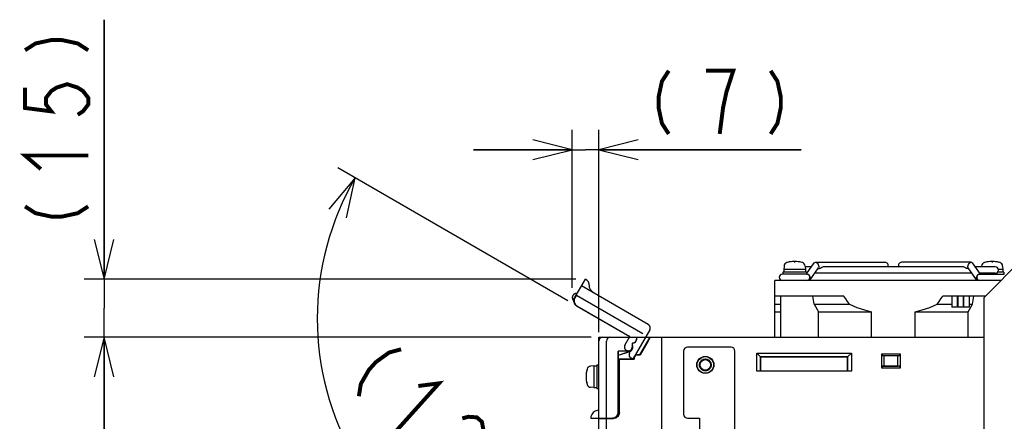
# Model space of a CAD drawing. Extents: x 159 to 2026, y 157 to 1386.
# Tile 29 of 32: x 1467 to 1717, y 995 to 1096. Entities that reach past the tile are written whole.
import ezdxf

# ---------------------------------------------------------------- set-up
doc = ezdxf.new("R2010")
doc.units = 0
doc.header["$LTSCALE"] = 115.5
doc.linetypes.add('HIDDEN', pattern=[0.2, 0.1, -0.1])
doc.linetypes.add('PHANTOM', pattern=[0.8, 0.45, -0.05, 0.1, -0.05, 0.1, -0.05])
doc.layers.get('0').update_dxf_attribs({"linetype": 'CONTINUOUS'})
for name, color, linetype in [('ALL_AXIS', 7, 'CONTINUOUS'), ('ALL_CURVE', 7, 'CONTINUOUS'), ('ALL_DIM', 7, 'CONTINUOUS'), ('ALL_FEATURES', 7, 'CONTINUOUS'), ('DEFAULT_2', 8, 'HIDDEN')]:
    doc.layers.add(name, color=color, linetype=linetype)
doc.dimstyles.get("Standard").update_dxf_attribs({"dimtxt": 2.5, "dimasz": 2.5, "dimexe": 1.25, "dimexo": 0.625, "dimtad": 1, "dimcen": 2.5, "dimazin": 3, "dimtfac": 1, "dimtmove": 0, "dimatfit": 3})

# ---------------------------------------------------------------- blocks, each defined once
blk = doc.blocks.new('_OPEN')
at = {"color": 0, "linetype": 'BYBLOCK'}
for p, q in [((0, 0), (-1, 0.25)), ((-1, -0.25), (0, 0)), ((-1, 0), (0, 0))]:
    blk.add_line(p, q, dxfattribs=at)
blk = doc.blocks.new('*D10')
at = {"layer": 'ALL_DIM', "color": 2, "linetype": 'CONTINUOUS'}
for p, q in [((1607.31, 1028.53), (1607.31, 1068.5)), ((1614, 1017.26), (1614, 1068.5)), ((1607.31, 1063.5), (1582.31, 1063.5)), ((1582.31, 1063.5), (1610.66, 1063.5)), ((1665.27, 1063.5), (1610.66, 1063.5)), ((1614, 1063.5), (1665.27, 1063.5))]:
    blk.add_line(p, q, dxfattribs=at)
at = {"layer": 'ALL_DIM', "color": 2, "linetype": 'CONTINUOUS', "xscale": 10, "yscale": 10, "zscale": 10}
blk.add_blockref('_OPEN', (1607.31, 1063.5), dxfattribs=at)
at = {"layer": 'ALL_DIM', "color": 2, "linetype": 'CONTINUOUS', "xscale": 10, "yscale": 10, "zscale": 10, "rotation": 180}
blk.add_blockref('_OPEN', (1614, 1063.5), dxfattribs=at)
blk = doc.blocks.new('*D11')
at = {"layer": 'ALL_DIM', "color": 2, "linetype": 'CONTINUOUS'}
for p, q in [((1488.75, 1030.73), (1488.75, 1096.44)), ((1488.75, 1096.44), (1488.75, 1023.36)), ((1608.25, 1030.73), (1483.75, 1030.73)), ((1488.75, 991), (1488.75, 1023.36)), ((1612.11, 1016), (1483.75, 1016)), ((1488.75, 1016), (1488.75, 991))]:
    blk.add_line(p, q, dxfattribs=at)
at = {"layer": 'ALL_DIM', "color": 2, "linetype": 'CONTINUOUS', "xscale": 10, "yscale": 10, "zscale": 10}
for p, rotation in [((1488.75, 1030.73), 270), ((1488.75, 1016), 90)]:
    blk.add_blockref('_OPEN', p, dxfattribs=dict(at, rotation=rotation))
blk = doc.blocks.new('*D12')
at = {"layer": 'ALL_DIM', "color": 2, "linetype": 'CONTINUOUS'}
for p, q in [((1606.2, 1025.26), (1547.97, 1058.88)), ((1614, 973.87), (1614, 944.51))]:
    blk.add_line(p, q, dxfattribs=at)
for points in [[(1550.17, 1046.29), (1552.3, 1056.38), (1545.67, 1048.48)], [(1603.85, 947.72), (1614, 949.51), (1604.2, 952.7)]]:
    blk.add_lwpolyline(points, dxfattribs=at)
for start, end in [(150, 210), (210, 270)]:
    blk.add_arc((1614, 1020.75), 71.25, start, end, dxfattribs=at)

msp = doc.modelspace()

# ---------------------------------------------------------------- linework, layer by layer
at = {"layer": 'ALL_AXIS', "color": 7, "linetype": 'CONTINUOUS'}
for p, q in [((1660.6, 1032.5), (1660.6, 1032)), ((1666.599, 1032.5), (1660.601, 1032.5)), ((1660.924, 1034.047), (1660.85, 1033.2)), ((1660.85, 1033.2), (1660.85, 1032.5)), ((1666.35, 1033.2), (1660.85, 1033.2)), ((1666.276, 1034.047), (1666.35, 1033.2)), ((1667.843, 1033.8), (1666.298, 1033.8)), ((1666.35, 1033.2), (1666.35, 1032.5)), ((1666.6, 1032.5), (1666.6, 1032)), ((1708.528, 1032.2), (1668.672, 1032.2)), ((1669.52, 1033.4), (1669.867, 1033.4)), ((1706.347, 1033.8), (1670.853, 1033.8)), ((1707.68, 1033.4), (1707.333, 1033.4)), ((1714.4, 1033.8), (1709.357, 1033.8)), ((1714.4, 1032.2), (1710.488, 1032.2)), ((1710.6, 1032.2), (1710.6, 1032.042)), ((1710.924, 1034.047), (1710.902, 1033.8)), ((1716.599, 1032.5), (1715.021, 1032.5)), ((1716.35, 1033.2), (1715.165, 1033.2)), ((1716.276, 1034.047), (1716.35, 1033.2)), ((1716.35, 1033.2), (1716.35, 1032.5)), ((1716.6, 1032.5), (1716.6, 1032)), ((1658.6, 1016), (1658.6, 1030.4)), ((1715.9, 1030.4), (1658.6, 1030.4)), ((1666.7, 1032), (1660.5, 1032)), ((1710.5, 1032), (1716.694, 1032)), ((1676.1, 1026.4), (1658.6, 1026.4)), ((1711.9, 1026.4), (1701.1, 1026.4)), ((1703.4, 1026.4), (1703.4, 1023.6)), ((1704.8, 1026.4), (1704.8, 1023.6)), ((1704.9, 1026.4), (1704.9, 1023.6)), ((1706.3, 1026.4), (1706.3, 1023.6)), ((1706.4, 1026.4), (1706.4, 1023.6)), ((1707.8, 1026.4), (1707.8, 1023.6)), ((1683.1, 1016), (1683.1, 1022.4)), ((1694.1, 1016), (1694.1, 1022.4)), ((1704.8, 1023.6), (1703.4, 1023.6)), ((1706.3, 1023.6), (1704.9, 1023.6)), ((1707.8, 1023.6), (1706.4, 1023.6)), ((1630, 854), (1630, 1015)), ((1612.8, 1008.75), (1611.953, 1008.676)), ((1612.8, 1008.75), (1612.8, 1003.25)), ((1612.8, 1008.75), (1613.5, 1008.75)), ((1613.5, 1009), (1614, 1009)), ((1613.5, 1008.997), (1613.5, 1003.003)), ((1612.8, 1003.25), (1611.953, 1003.324)), ((1612.8, 1003.25), (1613.5, 1003.25)), ((1613.5, 1003), (1614, 1003)), ((1616, 854.3), (1616, 995.388))]:
    msp.add_line(p, q, dxfattribs=at)
for points in [[(1670.853, 1033.8), (1670.66, 1033.761), (1670.458, 1033.66), (1670.259, 1033.539), (1670.059, 1033.439), (1669.867, 1033.4)], [(1707.333, 1033.4), (1707.14, 1033.439), (1706.941, 1033.538), (1706.743, 1033.659), (1706.542, 1033.76), (1706.347, 1033.8)], [(1677.464, 1024.4), (1677.009, 1025.045), (1676.554, 1025.712), (1676.1, 1026.4)], [(1699.736, 1024.4), (1700.191, 1025.045), (1700.646, 1025.712), (1701.1, 1026.4)], [(1677.464, 1024.4), (1679.4, 1023.572), (1681.273, 1022.909), (1683.1, 1022.4)], [(1694.1, 1022.4), (1695.93, 1022.91), (1697.803, 1023.573), (1699.736, 1024.4)]]:
    msp.add_lwpolyline(points, dxfattribs=at)
for centre, radius, start, end in [((1661.92, 1033.96), 1, 106.25703, 175), ((1663.6, 1028.2), 7, 73.74297, 106.25703), ((1665.28, 1033.96), 1, 5, 73.74297), ((1711.92, 1033.96), 1, 106.25703, 175), ((1713.6, 1028.2), 7, 73.74297, 106.25703), ((1715.28, 1033.96), 1, 5, 73.74297), ((1714.4, 1033), 0.8, 270, 90), ((1660.5, 1031.2), 0.8, 90, 270), ((1666.7, 1031.2), 0.8, 270, 90), ((1710.5, 1031.2), 0.8, 90, 270), ((1617.8, 1006), 7, 163.74297, 196.25703), ((1612.04, 1007.68), 1, 95, 163.74297), ((1612.04, 1004.32), 1, 196.25703, 265)]:
    msp.add_arc(centre, radius, start, end, dxfattribs=at)
at = {"layer": 'ALL_CURVE', "color": 40, "linetype": 'CONTINUOUS'}
for p, q in [((1663.6, 1035.2), (1663.6, 1034.965)), ((1713.6, 1035.2), (1713.6, 1034.965)), ((1610.8, 1006), (1611.035, 1006))]:
    msp.add_line(p, q, dxfattribs=at)
for centre, start, end in [((1663.6, 1028.2), 75.0994, 104.9006), ((1713.6, 1028.2), 75.0994, 104.9006), ((1617.8, 1006), 165.0994, 194.9006)]:
    msp.add_arc(centre, 7, start, end, dxfattribs=at)
at = {"layer": 'ALL_DIM', "color": 2, "linetype": 'CONTINUOUS', "const_width": 1}
for points in [[(1468.75, 1088.699), (1471.417, 1090.419), (1475.417, 1091.279), (1478.083, 1091.279), (1482.083, 1090.419), (1484.75, 1088.699)], [(1631.734, 1083.5), (1630.014, 1080.833), (1629.154, 1076.833), (1629.154, 1074.167), (1630.014, 1070.167), (1631.734, 1067.5)], [(1644.634, 1067.5), (1645.494, 1074.167), (1646.354, 1078.167), (1647.214, 1080.833), (1648.074, 1083.5), (1641.194, 1083.5)], [(1657.534, 1083.5), (1659.254, 1080.833), (1660.114, 1076.833), (1660.114, 1074.167), (1659.254, 1070.167), (1657.534, 1067.5)], [(1468.75, 1079.239), (1468.75, 1074.079), (1475.417, 1073.219), (1474.083, 1074.939), (1474.083, 1076.659), (1475.417, 1078.379), (1476.75, 1079.239), (1479.417, 1080.099), (1482.083, 1079.239), (1483.417, 1078.379), (1484.75, 1076.659), (1484.75, 1074.939), (1483.417, 1073.219), (1482.083, 1072.359)], [(1472.75, 1058.599), (1468.75, 1062.039), (1484.75, 1062.039)], [(1468.75, 1049.139), (1471.417, 1047.419), (1475.417, 1046.559), (1478.083, 1046.559), (1482.083, 1047.419), (1484.75, 1049.139)], [(1563.971, 1012.952), (1560.909, 1012.119), (1557.596, 1009.718), (1555.813, 1007.735), (1553.779, 1004.185), (1553.275, 1001.052)], [(1568.333, 1003.653), (1573.565, 1004.329), (1562.87, 992.429)], [(1579.458, 995.447), (1580.989, 995.864), (1583.159, 995.705), (1584.439, 994.556), (1584.827, 992.414), (1584.575, 990.848), (1582.792, 988.864), (1581.261, 988.448), (1579.091, 988.606), (1576.92, 988.764), (1573.858, 987.93), (1570.545, 985.53), (1575.662, 980.931)]]:
    msp.add_lwpolyline(points, dxfattribs=at)
at = {"layer": 'ALL_FEATURES', "color": 7, "linetype": 'CONTINUOUS'}
for p, q in [((1666.614, 1032.061), (1668.588, 1034.853)), ((1668.872, 1035), (1686.5, 1035)), ((1708.328, 1035), (1690.7, 1035)), ((1710.629, 1032), (1708.612, 1034.853)), ((1667.503, 1030.547), (1669.624, 1033.547)), ((1669.52, 1033.4), (1669.867, 1033.4)), ((1707.68, 1033.4), (1707.333, 1033.4)), ((1709.697, 1030.547), (1707.576, 1033.547)), ((1666.7, 1032), (1666.75, 1032)), ((1666.75, 1032), (1666.873, 1031.976)), ((1667.461, 1031.419), (1667.55, 1031.2)), ((1709.65, 1031.2), (1709.739, 1031.419)), ((1710.327, 1031.976), (1710.45, 1032)), ((1710.506, 1032), (1710.45, 1032)), ((1660.1, 1016), (1660.1, 1026.4)), ((1668.583, 1024.4), (1668.228, 1026.4)), ((1708.617, 1024.4), (1708.972, 1026.4)), ((1658.6, 1024.4), (1660.1, 1024.4)), ((1658.6, 1022.4), (1660.1, 1022.4)), ((1668.583, 1024.4), (1669.651, 1022.4)), ((1668.583, 1024.4), (1677.464, 1024.4)), ((1669.651, 1016), (1669.651, 1022.4)), ((1669.651, 1022.4), (1683.1, 1022.4)), ((1694.1, 1022.4), (1707.549, 1022.4)), ((1699.736, 1024.4), (1703.4, 1024.4)), ((1704.8, 1024.4), (1704.9, 1024.4)), ((1706.3, 1024.4), (1706.4, 1024.4)), ((1707.549, 1022.4), (1708.617, 1024.4)), ((1707.549, 1016), (1707.549, 1022.4)), ((1707.8, 1024.4), (1708.617, 1024.4)), ((1614, 1016), (1711.491, 1016)), ((1614.139, 1015.5), (1614, 1015.5)), ((1614, 965.761), (1614, 1015)), ((1616, 995.5), (1616, 1015)), ((1623.6, 1015.995), (1623.6, 1015.5)), ((1624.431, 1011.55), (1627, 1016)), ((1626.503, 1015), (1624.471, 1011.48)), ((1630, 854), (1630, 1016)), ((1621.534, 1012.532), (1618.969, 1012.442)), ((1618.969, 997.032), (1618.969, 1012.442)), ((1618.969, 1012.442), (1619, 1012.412)), ((1621.535, 1012.501), (1619, 1012.412)), ((1619, 1011.476), (1621.858, 1012.444)), ((1619, 997.001), (1619, 1012.412)), ((1619, 1011.439), (1621.869, 1012.411)), ((1621.147, 1012.487), (1621.358, 1012.427)), ((1621.358, 1012.427), (1621.668, 1012.431)), ((1621.463, 1012.451), (1621.705, 1012.442)), ((1621.838, 1012.506), (1621.656, 1012.444)), ((1622.395, 1013.076), (1622.46, 1013.078)), ((1622.469, 1014.531), (1622.469, 1013.5)), ((1622.469, 1014.531), (1622.5, 1014.5)), ((1622.6, 1014.531), (1622.469, 1014.531)), ((1622.5, 1014.5), (1622.5, 1013.5)), ((1622.6, 1014.5), (1622.5, 1014.5)), ((1622.5, 1013.678), (1622.557, 1013.679)), ((1622.546, 1013.218), (1622.583, 1013.527)), ((1635.5, 1012.5), (1635.5, 996.5)), ((1647.5, 1013.5), (1636.5, 1013.5)), ((1648.5, 859.5), (1648.5, 1012.5)), ((1619, 1010.5), (1622.95, 1010.5)), ((1619, 1010.465), (1619.2, 1010.465)), ((1619.2, 1010.465), (1619.2, 996.949)), ((1619.2, 1010.465), (1619.235, 1010.43)), ((1619.235, 996.95), (1619.235, 1010.43)), ((1619.235, 1010.43), (1623.02, 1010.43)), ((1622.95, 1010.5), (1622.95, 1010.8)), ((1622.95, 1010.5), (1623.02, 1010.43)), ((1623.02, 1010.8), (1623.02, 1010.43)), ((1624.431, 1011.55), (1623.7, 1011.55)), ((1624.471, 1011.48), (1623.7, 1011.48)), ((1624.431, 1011.55), (1624.471, 1011.48)), ((1654, 1007.43), (1654, 1012)), ((1654, 1012), (1655, 1011)), ((1654, 1012), (1678, 1012)), ((1654.964, 1007.464), (1654.964, 1011.036)), ((1654.964, 1011.036), (1677.036, 1011.036)), ((1655, 1011), (1655, 1007.5)), ((1677, 1011), (1655, 1011)), ((1677, 1011), (1678, 1012)), ((1677, 1007.5), (1677, 1011)), ((1677.036, 1011.036), (1677.036, 1007.464)), ((1678, 1012), (1678, 1007.43)), ((1685.7, 1008.2), (1685.7, 1011.8)), ((1685.819, 1011.354), (1685.7, 1011.8)), ((1685.7, 1011.8), (1690.3, 1011.8)), ((1685.819, 1011.354), (1690.181, 1011.354)), ((1685.819, 1011.354), (1686.236, 1011.3)), ((1686.236, 1011.3), (1686.236, 1008.7)), ((1689.764, 1011.3), (1686.236, 1011.3)), ((1690.181, 1011.354), (1689.764, 1011.3)), ((1689.764, 1008.7), (1689.764, 1011.3)), ((1690.3, 1011.8), (1690.181, 1011.354)), ((1690.3, 1011.8), (1690.3, 1008.2)), ((1654.964, 1007.464), (1654, 1007.43)), ((1678, 1007.43), (1654, 1007.43)), ((1654.964, 1007.464), (1655, 1007.5)), ((1655, 1007.5), (1677, 1007.5)), ((1677.036, 1007.464), (1677, 1007.5)), ((1678, 1007.43), (1677.036, 1007.464)), ((1685.7, 1008.2), (1685.819, 1008.646)), ((1690.3, 1008.2), (1685.7, 1008.2)), ((1685.819, 1008.646), (1686.236, 1008.7)), ((1690.181, 1008.646), (1685.819, 1008.646)), ((1686.236, 1008.7), (1689.764, 1008.7)), ((1690.181, 1008.646), (1689.764, 1008.7)), ((1690.181, 1008.646), (1690.3, 1008.2)), ((1611.998, 995.5), (1617.501, 995.5)), ((1614, 995.318), (1617.786, 995.451)), ((1616.3, 995.5), (1616.3, 995.399)), ((1616.685, 995.5), (1616.685, 995.534)), ((1616.685, 995.534), (1617.468, 995.533)), ((1617.964, 995.573), (1617.501, 995.5)), ((1618.382, 995.786), (1617.964, 995.573)), ((1618, 995.479), (1618, 995.592)), ((1636.5, 995.5), (1639.5, 995.5)), ((1639.5, 995.5), (1639.5, 942.5))]:
    msp.add_line(p, q, dxfattribs=at)
at = {"layer": 'ALL_FEATURES', "color": 3, "linetype": 'CONTINUOUS'}
for p, q in [((1721.5, 1036), (1711.5, 1026)), ((1711.5, 1026), (1711.5, 941.9)), ((1614, 1015), (1614, 1016))]:
    msp.add_line(p, q, dxfattribs=at)
at = {"layer": 'ALL_FEATURES', "color": 8, "linetype": 'PHANTOM'}
for p, q in [((1608.323, 1026.677), (1610.662, 1030.729)), ((1626.549, 1019.245), (1609.662, 1028.995)), ((1607.729, 1025.261), (1607.562, 1025.358)), ((1607.911, 1025.963), (1608.319, 1026.67)), ((1608.353, 1026.66), (1607.957, 1025.975)), ((1608.319, 1026.67), (1608.349, 1026.653)), ((1608.353, 1026.66), (1625.211, 1016.927)), ((1608.461, 1023.915), (1621.808, 1016.209)), ((1608.504, 1023.926), (1621.85, 1016.221)), ((1626.915, 1017.879), (1622.617, 1010.434)), ((1620.645, 1013.955), (1621.85, 1016.221)), ((1621.697, 1016), (1621.808, 1016.209)), ((1621.85, 1016.221), (1621.808, 1016.209)), ((1621.909, 1012.145), (1621.016, 1012.661)), ((1621.866, 1012.134), (1621.248, 1012.491)), ((1621.843, 1012.032), (1621.909, 1012.145)), ((1621.909, 1012.145), (1621.866, 1012.134)), ((1621.816, 1012.047), (1621.866, 1012.134)), ((1622.611, 1010.434), (1622.182, 1010.681))]:
    msp.add_line(p, q, dxfattribs=at)
at = {"layer": 'ALL_FEATURES', "color": 7, "linetype": 'CONTINUOUS'}
for points in [[(1668.588, 1034.853), (1668.716, 1034.965), (1668.872, 1035)], [(1668.872, 1035), (1669.048, 1034.965), (1669.241, 1034.853), (1669.42, 1034.677), (1669.57, 1034.451), (1669.672, 1034.2)], [(1707.528, 1034.2), (1707.63, 1034.451), (1707.78, 1034.677), (1707.959, 1034.853), (1708.152, 1034.965), (1708.328, 1035)], [(1708.328, 1035), (1708.484, 1034.965), (1708.612, 1034.853)], [(1669.672, 1034.2), (1669.717, 1033.949), (1669.7, 1033.723), (1669.624, 1033.547)], [(1707.576, 1033.547), (1707.5, 1033.723), (1707.483, 1033.949), (1707.528, 1034.2)], [(1667.503, 1030.547), (1667.375, 1030.435), (1667.219, 1030.4)], [(1667.55, 1031.2), (1667.595, 1030.949), (1667.578, 1030.723), (1667.503, 1030.547)], [(1709.697, 1030.547), (1709.622, 1030.723), (1709.605, 1030.949), (1709.65, 1031.2)], [(1709.981, 1030.4), (1709.825, 1030.435), (1709.697, 1030.547)], [(1616.677, 1016), (1616.487, 1015.96), (1616.306, 1015.836), (1616.15, 1015.629), (1616.041, 1015.344), (1616, 1015)], [(1623.573, 1015.5), (1623.556, 1015.333), (1623.51, 1015.166), (1623.43, 1015)], [(1623.6, 1015.995), (1623.589, 1015.915), (1623.58, 1015.744), (1623.573, 1015.5)], [(1626.503, 1015), (1626.664, 1015.281), (1626.805, 1015.533), (1626.916, 1015.737), (1626.992, 1015.883), (1627.033, 1015.971), (1627.04, 1016)], [(1621.668, 1012.431), (1621.965, 1012.522), (1622.224, 1012.695), (1622.423, 1012.933), (1622.546, 1013.218)], [(1622.583, 1013.527), (1622.531, 1013.833), (1622.5, 1013.895)], [(1614, 997.5), (1613.609, 997.46), (1613.066, 997.266), (1612.591, 996.919), (1612.24, 996.447), (1612.043, 995.904), (1612, 995.5)], [(1617.468, 995.533), (1617.932, 995.606), (1618.35, 995.819), (1618.682, 996.15), (1618.895, 996.569), (1618.969, 997.032)], [(1619.235, 996.95), (1619.186, 996.57), (1619.043, 996.215), (1618.814, 995.908), (1618.515, 995.669), (1618.165, 995.513), (1617.786, 995.451)], [(1617.888, 995.464), (1617.944, 995.473), (1618, 995.485)], [(1618, 995.479), (1618.324, 995.585), (1618.617, 995.762), (1618.862, 996.001), (1619.046, 996.288), (1619.161, 996.609), (1619.2, 996.949)], [(1619, 997.001), (1618.927, 996.537), (1618.714, 996.118), (1618.382, 995.786)]]:
    msp.add_lwpolyline(points, dxfattribs=at)
at = {"layer": 'ALL_FEATURES', "color": 8, "linetype": 'PHANTOM'}
for points in [[(1611.66, 1028.999), (1611.609, 1029.452), (1611.382, 1030.011), (1611.01, 1030.471), (1610.662, 1030.727)], [(1612.66, 1027.264), (1612.225, 1027.603), (1611.895, 1028.056), (1611.702, 1028.586), (1611.66, 1028.999)], [(1608.461, 1023.915), (1608.096, 1024.21), (1607.84, 1024.604), (1607.719, 1025.057), (1607.743, 1025.526), (1607.911, 1025.963)], [(1607.957, 1025.975), (1607.788, 1025.537), (1607.763, 1025.069), (1607.884, 1024.615), (1608.139, 1024.222), (1608.504, 1023.926)], [(1622.195, 1010.705), (1622.06, 1010.803), (1621.938, 1010.927), (1621.834, 1011.079)], [(1622.611, 1010.434), (1622.547, 1010.483), (1622.403, 1010.576), (1622.195, 1010.705)], [(1622.617, 1010.434), (1622.616, 1010.434), (1622.614, 1010.433), (1622.611, 1010.434)]]:
    msp.add_lwpolyline(points, dxfattribs=at)
at = {"layer": 'ALL_FEATURES', "color": 7, "linetype": 'CONTINUOUS'}
for radius in [2.159, 2.1, 1.337]:
    msp.add_circle((1641, 1009), radius, dxfattribs=at)
for centre, radius, start, end in [((1686.5, 1034.2), 0.8, 329.49488, 90), ((1690.7, 1034.2), 0.8, 90, 210.50512), ((1615, 1015), 1, 90, 180), ((1622.6, 1015.5), 1, 270, 360), ((1622.6, 1015.5), 0.969, 270, 328.92068), ((1621.5, 1013.5), 1.115, 246.72963, 288.71626), ((1621.5, 1013.5), 1.05, 254.78557, 268), ((1621.5, 1013.5), 0.969, 272, 360), ((1621.5, 1013.5), 1, 272, 360), ((1621.5, 1013.5), 1.05, 288.791, 9.85613), ((1621.5, 1013.5), 1.15, 288.71626, 28.69904), ((1636.5, 1012.5), 1, 90, 180), ((1647.5, 1012.5), 1, 0, 90), ((1623.7, 1010.8), 0.75, 90, 180), ((1623.7, 1010.8), 0.68, 90, 180), ((1617.2, 995.864), 1.064, 200.01596, 206.21884), ((1636.5, 996.5), 1, 180, 270)]:
    msp.add_arc(centre, radius, start, end, dxfattribs=at)
at = {"layer": 'ALL_FEATURES', "color": 8, "linetype": 'PHANTOM'}
for centre, radius, start, end in [((1608.377, 1026.042), 1.064, 80.01596, 219.98404), ((1626.049, 1018.379), 1, 330, 60), ((1621.5, 1013.5), 0.969, 152, 240), ((1622.682, 1011.547), 1, 150, 240), ((1622.682, 1011.547), 0.969, 150, 208.92068)]:
    msp.add_arc(centre, radius, start, end, dxfattribs=at)
at = {"layer": 'DEFAULT_2', "color": 8, "linetype": 'HIDDEN'}
msp.add_circle((1641, 1009), 1.5, dxfattribs=at)

# ---------------------------------------------------------------- dimensions: what is measured, and where the dimension line sits
at = {"layer": 'ALL_DIM', "color": 2, "linetype": 'CONTINUOUS'}
for base, p1, p2, angle, picture, middle in [((1488.75, 1030.727), (1612.111, 1016), (1608.248, 1030.727), 90, '*D11', (1484.75, 1041.399)), ((1607.313, 1063.5), (1614, 1017.256), (1607.313, 1028.528), 180, '*D10', (1623.994, 1067.5))]:
    dim = msp.add_linear_dim(base=base, p1=p1, p2=p2, angle=angle, dimstyle='Standard', dxfattribs=at)
    dim.commit()
    dim.dimension.update_dxf_attribs({"geometry": picture, "text_midpoint": middle, "dimtype": 128})
dim = msp.add_angular_dim_2l(base=(1552.3, 985.131), line1=((1547.97, 1058.876), (1606.202, 1025.255)), line2=((1614, 973.868), (1614, 944.508)), dimstyle='Standard', dxfattribs=at)
dim.commit()
dim.dimension.update_dxf_attribs({"geometry": '*D12', "text_midpoint": (1547.519, 1006.226), "dimtype": 130})

doc.saveas('drawing.dxf')
